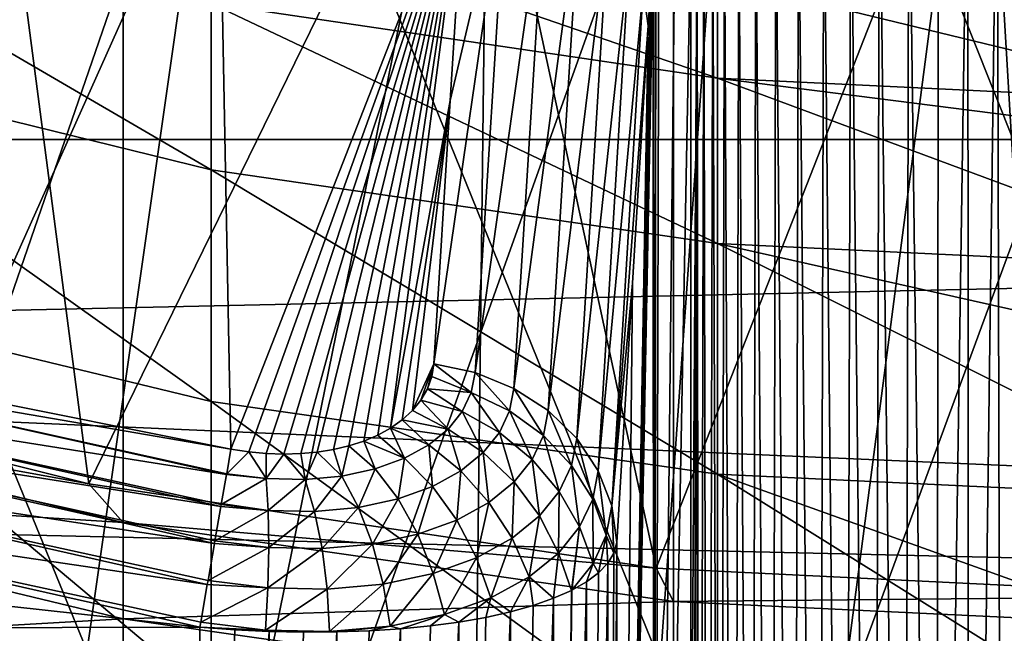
# Model space of a CAD drawing. Header units: metres. Extents: x -22 to 73, y -229 to 22.
# Tile 107 of 256: x -2.9 to -0.54, y -14.09 to -12.62. Entities that reach past the tile are written whole.
import ezdxf

# ---------------------------------------------------------------- set-up
doc = ezdxf.new("R2010")
doc.units = ezdxf.units.M
doc.layers.add('solid_509500_SW0001', color=7, linetype='CONTINUOUS')

msp = doc.modelspace()

# ---------------------------------------------------------------- linework, layer by layer
at = {"layer": 'solid_509500_SW0001'}
for points in [[(-1.330785, -10.862916, 306.002411), (0, -13.361526, 307.918732), (0, -10.824111, 306.052551)], [(-1.330785, -14.237582, 308.443176), (-1.330785, -10.862916, 306.002411), (-2.649518, -10.978977, 305.852478)], [(-1.330785, -10.862916, 306.002411), (0, -14.202125, 308.495728), (0, -13.361526, 307.918732)], [(-1.330785, -14.237582, 308.443176), (0, -14.202125, 308.495728), (-1.330785, -10.862916, 306.002411)], [(-2.649518, -14.343637, 308.286011), (-2.649518, -10.978977, 305.852478), (-3.944256, -11.171246, 305.604095)], [(-2.649518, -14.343637, 308.286011), (-1.330785, -14.237582, 308.443176), (-2.649518, -10.978977, 305.852478)], [(-3.944256, -14.519326, 308.025635), (-2.649518, -14.343637, 308.286011), (-3.944256, -11.171246, 305.604095)], [(18.430916, -12.905476), (-18.430916, -12.905476), (-19.485569, -11.250006)], [(19.485569, -11.250006), (18.430916, -12.905476), (-19.485569, -11.250006)], [(-2.355184, -11.460456, 120.188515), (-2.932623, -11.326458, 120.188515), (-3.77059, -21.384079, 120.013718)], [(-1.771698, -11.565034, 120.188515), (-2.355184, -11.460456, 120.188515), (-3.77059, -21.384079, 120.013718)], [(16.564871, -11.472904, 0.034086), (-16.047346, -12.18627, 0.034086), (15.468911, -12.912601, 0.034086)], [(-1.771698, -11.565034, 120.188515), (-3.77059, -21.384079, 120.013718), (-1.892496, -21.631334, 120.013718)], [(-1.183665, -11.639926, 120.188515), (-1.771698, -11.565034, 120.188515), (-1.892496, -21.631334, 120.013718)], [(-3.009032, -11.616614, 120.443748), (-2.731303, -13.730986, 120.443748), (-4.06397, -13.397169, 120.443748)], [(-3.009032, -11.616614, 120.443748), (-1.817867, -11.861506, 120.443748), (-2.731303, -13.730986, 120.443748)], [(-0.592593, -11.684937, 120.188515), (-1.183665, -11.639926, 120.188515), (-1.892496, -21.631334, 120.013718)], [(-0.592593, -11.684937, 120.188515), (-1.892496, -21.631334, 120.013718), (0, -21.713963, 120.013718)], [(0, -11.699954, 120.188515), (-0.592593, -11.684937, 120.188515), (0, -21.713963, 120.013718)], [(-1.225214, -15.074804, 307.202423), (-1.225214, -11.77914, 304.818817), (0, -11.742296, 304.866394)], [(0, -14.22024, 306.688843), (-1.225214, -15.074804, 307.202423), (0, -11.742296, 304.866394)], [(-2.438629, -15.175482, 307.053223), (-2.438629, -11.889318, 304.676483), (-1.225214, -11.77914, 304.818817)], [(-1.225214, -15.074804, 307.202423), (-2.438629, -15.175482, 307.053223), (-1.225214, -11.77914, 304.818817)], [(-1.817867, -11.861506, 120.443748), (-1.372323, -13.932577, 120.443748), (-2.731303, -13.730986, 120.443748)], [(-1.817867, -11.861506, 120.443748), (-0.60805, -11.984585, 120.443748), (-1.372323, -13.932577, 120.443748)], [(-3.628558, -15.3422, 306.806152), (-3.628558, -12.071769, 304.440765), (-2.438629, -11.889318, 304.676483)], [(-2.438629, -15.175482, 307.053223), (-3.628558, -15.3422, 306.806152), (-2.438629, -11.889318, 304.676483)], [(-3.053869, -13.514928, 110.75), (-3.008151, -11.968001, 108.125244), (-2.420497, -12.100546, 108.125244)], [(-0.60805, -11.984585, 120.443748), (0, -14, 120.443748), (-1.372323, -13.932577, 120.443748)], [(-0.60805, -11.984585, 120.443748), (0.60805, -11.984585, 120.443748), (0, -14, 120.443748)], [(-0.6252, -12.070863, 104.057899), (-0.555183, -12.054231, 104.035835), (-0.623051, -17.222607, 104.057137)], [(-0.555183, -12.054231, 104.035835), (-0.541658, -17.22842, 104.032219), (-0.623051, -17.222607, 104.057137)], [(-0.555183, -12.054231, 104.035835), (-0.486247, -12.042109, 104.01947), (-0.541658, -17.22842, 104.032219)], [(-0.486247, -12.042109, 104.01947), (-0.458568, -17.233259, 104.014336), (-0.541658, -17.22842, 104.032219)], [(-0.6252, -12.070863, 104.057899), (-0.623051, -17.222607, 104.057137), (-0.702151, -17.215919, 104.088943)], [(-0.695846, -12.091894, 104.086121), (-0.6252, -12.070863, 104.057899), (-0.702151, -17.215919, 104.088943)], [(-3.053869, -13.514928, 110.75), (-2.420497, -12.100546, 108.125244), (-2.390967, -13.647808, 110.75)], [(-2.390967, -13.647808, 110.75), (-2.420497, -12.100546, 108.125244), (-1.827075, -12.204254, 108.125244)], [(-0.766605, -12.117012, 104.120956), (-0.695846, -12.091894, 104.086121), (-0.702151, -17.215919, 104.088943)], [(-0.836884, -12.145741, 104.16288), (-0.766605, -12.117012, 104.120956), (-0.778385, -17.208498, 104.127449)], [(-0.766605, -12.117012, 104.120956), (-0.702151, -17.215919, 104.088943), (-0.778385, -17.208498, 104.127449)], [(-0.905513, -12.17721, 104.211975), (-0.836884, -12.145741, 104.16288), (-0.851194, -17.200483, 104.172409)], [(-0.836884, -12.145741, 104.16288), (-0.778385, -17.208498, 104.127449), (-0.851194, -17.200483, 104.172409)], [(15.468911, -12.912601, 0.034086), (-16.047346, -12.18627, 0.034086), (-14.88947, -13.576676, 0.034086)], [(-0.97081, -12.210105, 104.267662), (-0.905513, -12.17721, 104.211975), (-0.919999, -17.192038, 104.223511)], [(-0.905513, -12.17721, 104.211975), (-0.851194, -17.200483, 104.172409), (-0.919999, -17.192038, 104.223511)], [(-2.348547, -13.654048, 110.748085), (-2.390967, -13.647808, 110.75), (-1.827075, -12.204254, 108.125244)], [(-2.348547, -13.654048, 110.748085), (-1.827075, -12.204254, 108.125244), (-2.306328, -13.657872, 110.742325)], [(-2.306328, -13.657872, 110.742325), (-1.827075, -12.204254, 108.125244), (-2.264715, -13.659239, 110.732765)], [(-2.264715, -13.659239, 110.732765), (-1.827075, -12.204254, 108.125244), (-2.223965, -13.658137, 110.719437)], [(-2.223965, -13.658137, 110.719437), (-1.827075, -12.204254, 108.125244), (-2.184186, -13.654543, 110.702316)], [(-2.184186, -13.654543, 110.702316), (-1.827075, -12.204254, 108.125244), (-2.14558, -13.64841, 110.681351)], [(-2.14558, -13.64841, 110.681351), (-1.827075, -12.204254, 108.125244), (-2.108384, -13.639679, 110.656487)], [(-2.108384, -13.639679, 110.656487), (-1.827075, -12.204254, 108.125244), (-2.072887, -13.628281, 110.627647)], [(-2.072887, -13.628281, 110.627647), (-1.827075, -12.204254, 108.125244), (-2.039458, -13.614153, 110.59481)], [(-2.039458, -13.614153, 110.59481), (-1.827075, -12.204254, 108.125244), (-2.008536, -13.597259, 110.557991)], [(-1.865495, -12.811933, 109.176208), (-2.008536, -13.597259, 110.557991), (-1.827075, -12.204254, 108.125244)], [(-1.865495, -12.811933, 109.176208), (-1.827075, -12.204254, 108.125244), (-1.728217, -12.225831, 108.116219)], [(-1.031152, -12.242909, 104.328812), (-0.97081, -12.210105, 104.267662), (-0.984232, -17.183352, 104.28038)], [(-0.97081, -12.210105, 104.267662), (-0.919999, -17.192038, 104.223511), (-0.984232, -17.183352, 104.28038)], [(-1.728217, -12.225831, 108.116219), (-1.806244, -13.463715, 110.258766), (-1.90523, -13.442719, 110.267448)], [(-1.865495, -12.811933, 109.176208), (-1.728217, -12.225831, 108.116219), (-1.90523, -13.442719, 110.267448)], [(-1.728217, -12.225831, 108.116219), (-1.636086, -12.264195, 108.097237), (-1.806244, -13.463715, 110.258766)], [(-1.085425, -12.274256, 104.394127), (-1.031152, -12.242909, 104.328812), (-1.043364, -17.174622, 104.342552)], [(-1.031152, -12.242909, 104.328812), (-0.984232, -17.183352, 104.28038), (-1.043364, -17.174622, 104.342552)], [(-1.636086, -12.264195, 108.097237), (-1.713321, -13.501807, 110.23999), (-1.806244, -13.463715, 110.258766)], [(-1.636086, -12.264195, 108.097237), (-1.554486, -12.317762, 108.069092), (-1.713321, -13.501807, 110.23999)], [(-2.438629, -12.977927, 262.770935), (-2.438629, -12.579435, 260.345062), (-3.628558, -12.283897, 260.383759)], [(-3.628558, -12.685536, 262.828796), (-2.438629, -12.977927, 262.770935), (-3.628558, -12.283897, 260.383759)], [(-1.133124, -12.30316, 104.462494), (-1.085425, -12.274256, 104.394127), (-1.096923, -17.166029, 104.409523)], [(-1.085425, -12.274256, 104.394127), (-1.043364, -17.174622, 104.342552), (-1.096923, -17.166029, 104.409523)], [(-1.17411, -12.328952, 104.532974), (-1.133124, -12.30316, 104.462494), (-1.144496, -17.157766, 104.480759)], [(-1.133124, -12.30316, 104.462494), (-1.096923, -17.166029, 104.409523), (-1.144496, -17.157766, 104.480759)], [(-1.554486, -12.317762, 108.069092), (-1.630947, -13.555335, 110.211914), (-1.713321, -13.501807, 110.23999)], [(-1.554486, -12.317762, 108.069092), (-1.486785, -12.384322, 108.032951), (-1.630947, -13.555335, 110.211914)], [(-1.208404, -12.351165, 104.604668), (-1.17411, -12.328952, 104.532974), (-1.185734, -17.150021, 104.555679)], [(-1.17411, -12.328952, 104.532974), (-1.144496, -17.157766, 104.480759), (-1.185734, -17.150021, 104.555679)], [(-1.225214, -12.757904, 260.321686), (-1.225214, -12.519338, 257.886688), (-2.438629, -12.339725, 257.898376)], [(-2.438629, -12.579435, 260.345062), (-1.225214, -12.757904, 260.321686), (-2.438629, -12.339725, 257.898376)], [(-1.236238, -12.369618, 104.676926), (-1.208404, -12.351165, 104.604668), (-1.220363, -17.142941, 104.633698)], [(-1.208404, -12.351165, 104.604668), (-1.185734, -17.150021, 104.555679), (-1.220363, -17.142941, 104.633698)], [(-1.486785, -12.384322, 108.032951), (-1.562563, -13.622062, 110.17572), (-1.630947, -13.555335, 110.211914)], [(-1.486785, -12.384322, 108.032951), (-1.435778, -12.461126, 107.990295), (-1.562563, -13.622062, 110.17572)], [(-1.273844, -12.395091, 104.821716), (-1.257948, -12.38426, 104.749367), (-1.268997, -17.131323, 104.796768)], [(-1.257948, -12.38426, 104.749367), (-1.248173, -17.136665, 104.714256), (-1.268997, -17.131323, 104.796768)], [(-1.257948, -12.38426, 104.749367), (-1.236238, -12.369618, 104.676926), (-1.248173, -17.136665, 104.714256)], [(-1.236238, -12.369618, 104.676926), (-1.220363, -17.142941, 104.633698), (-1.248173, -17.136665, 104.714256)], [(-1.289257, -12.40575, 104.965103), (-1.289257, -14.764736, 104.965103), (-1.377988, -17.069614, 107.506042)], [(-1.327713, -12.419573, 106.066338), (-1.289257, -12.40575, 104.965103), (-1.377988, -17.069614, 107.506042)], [(-1.273844, -12.395091, 104.821716), (-1.289257, -17.123735, 104.965103), (-1.289257, -14.764736, 104.965103)], [(-1.273844, -12.395091, 104.821716), (-1.282712, -17.126987, 104.8806), (-1.289257, -17.123735, 104.965103)], [(-1.273844, -12.395091, 104.821716), (-1.289257, -14.764736, 104.965103), (-1.289257, -12.40575, 104.965103)], [(-1.273844, -12.395091, 104.821716), (-1.268997, -17.131323, 104.796768), (-1.282712, -17.126987, 104.8806)], [(-1.366214, -12.433308, 107.168877), (-1.327713, -12.419573, 106.066338), (-1.377988, -17.069614, 107.506042)], [(-1.372813, -12.44777, 107.357849), (-1.366214, -12.433308, 107.168877), (-1.377988, -17.069614, 107.506042)], [(-1.374992, -12.457952, 107.42025), (-1.372813, -12.44777, 107.357849), (-1.377988, -17.069614, 107.506042)], [(-1.435778, -12.461126, 107.990295), (-1.511024, -13.699202, 110.132927), (-1.562563, -13.622062, 110.17572)], [(-1.435778, -12.461126, 107.990295), (-1.40357, -12.545005, 107.942894), (-1.511024, -13.699202, 110.132927)], [(-1.379305, -12.486334, 107.543755), (-1.374992, -12.457952, 107.42025), (-1.377988, -17.069614, 107.506042)], [(-1.379305, -12.486334, 107.543755), (-1.377988, -17.069614, 107.506042), (-1.466298, -17.015234, 110.034897)], [(-1.383512, -12.525117, 107.664238), (-1.379305, -12.486334, 107.543755), (-1.466298, -17.015234, 110.034897)], [(-1.385573, -12.548376, 107.723228), (-1.383512, -12.525117, 107.664238), (-1.466298, -17.015234, 110.034897)], [(0, -12.817585, 260.313873), (0, -12.603696, 258.230591), (-1.225214, -12.519338, 257.886688)], [(-1.225214, -12.757904, 260.321686), (0, -12.817585, 260.313873), (-1.225214, -12.519338, 257.886688)], [(-1.40357, -12.545005, 107.942894), (-1.478482, -13.783533, 110.085304), (-1.511024, -13.699202, 110.132927)], [(-1.40357, -12.545005, 107.942894), (-1.391491, -12.632495, 107.892693), (-1.478482, -13.783533, 110.085304)], [(-1.391491, -12.632495, 107.892693), (-1.385573, -12.548376, 107.723228), (-1.466298, -17.015234, 110.034897)], [(-1.40357, -12.545005, 107.942894), (-1.385573, -12.548376, 107.723228), (-1.391491, -12.632495, 107.892693)], [(-1.225214, -13.154495, 262.735992), (-1.225214, -12.757904, 260.321686), (-2.438629, -12.579435, 260.345062)], [(-2.438629, -12.977927, 262.770935), (-1.225214, -13.154495, 262.735992), (-2.438629, -12.579435, 260.345062)], [(-1.478482, -13.783533, 110.085304), (-1.391491, -12.632495, 107.892693), (-1.428754, -13.249755, 108.959785)], [(-1.428754, -13.249755, 108.959785), (-1.391491, -12.632495, 107.892693), (-1.466298, -17.015234, 110.034897)], [(-2.438629, -13.533511, 265.16571), (-2.438629, -12.977927, 262.770935), (-3.628558, -12.685536, 262.828796)], [(-3.628558, -13.245508, 265.242493), (-2.438629, -13.533511, 265.16571), (-3.628558, -12.685536, 262.828796)], [(0, -12.914211, 261.002014), (0, -12.817585, 260.313873), (-1.225214, -12.757904, 260.321686)], [(0, -13.213541, 262.724304), (0, -12.914211, 261.002014), (-1.225214, -12.757904, 260.321686)], [(-1.225214, -13.154495, 262.735992), (0, -13.213541, 262.724304), (-1.225214, -12.757904, 260.321686)], [(-1.865495, -12.811933, 109.176208), (-1.980614, -13.577589, 110.517258), (-2.008536, -13.597259, 110.557991)], [(-1.865495, -12.811933, 109.176208), (-1.956235, -13.555192, 110.472801), (-1.980614, -13.577589, 110.517258)], [(-1.865495, -12.811933, 109.176208), (-1.90523, -13.442719, 110.267448), (-1.956235, -13.555192, 110.472801)], [(17.235994, -14.462728), (-17.235994, -14.462728), (-18.430916, -12.905476)], [(18.430916, -12.905476), (17.235994, -14.462728), (-18.430916, -12.905476)], [(15.468911, -12.912601, 0.034086), (-14.88947, -13.576676, 0.034086), (14.248201, -14.248201, 0.034086)], [(-1.225214, -13.70743, 265.119354), (-1.225214, -13.154495, 262.735992), (-2.438629, -12.977927, 262.770935)], [(-2.438629, -13.533511, 265.16571), (-1.225214, -13.70743, 265.119354), (-2.438629, -12.977927, 262.770935)], [(-2.465689, -14.074325, 111), (-9.72197, -14.091777, 111), (-10.975967, -13.138607, 111)], [(-3.815473, -13.769834, 111), (-2.465689, -14.074325, 111), (-10.975967, -13.138607, 111)], [(0, -13.429829, 263.742706), (0, -13.213541, 262.724304), (-1.225214, -13.154495, 262.735992)], [(0, -13.765589, 265.103851), (0, -13.429829, 263.742706), (-1.225214, -13.154495, 262.735992)], [(-1.225214, -13.70743, 265.119354), (0, -13.765589, 265.103851), (-1.225214, -13.154495, 262.735992)], [(-2.438629, -14.243829, 267.519257), (-2.438629, -13.533511, 265.16571), (-3.628558, -13.245508, 265.242493)], [(-3.628558, -13.961436, 267.614624), (-2.438629, -14.243829, 267.519257), (-3.628558, -13.245508, 265.242493)], [(-1.478482, -13.783533, 110.085304), (-1.428754, -13.249755, 108.959785), (-1.466298, -13.871448, 110.034897)], [(-1.466298, -13.871448, 110.034897), (-1.428754, -13.249755, 108.959785), (-1.466298, -17.015234, 110.034897)], [(-4.063985, -13.397164, 255.443756), (-4.06397, -13.397169, 120.443748), (-2.731303, -13.730986, 120.443748)], [(-2.731265, -13.730994, 255.443756), (-4.063985, -13.397164, 255.443756), (-2.731303, -13.730986, 120.443748)], [(-3.944256, -13.510327, 257.822083), (-4.063985, -13.397164, 255.443756), (-2.731265, -13.730994, 255.443756)], [(-3.632325, -13.434512, 110.834335), (-2.401533, -13.708119, 110.834335), (-3.65261, -13.509539, 110.904388)], [(-2.401226, -13.706366, 110.832344), (-2.401533, -13.708119, 110.834335), (-3.632325, -13.434512, 110.834335)], [(-2.390967, -13.647808, 110.75), (-2.401226, -13.706366, 110.832344), (-3.632325, -13.434512, 110.834335)], [(-3.053869, -13.514928, 110.75), (-2.390967, -13.647808, 110.75), (-3.632325, -13.434512, 110.834335)], [(-1.956235, -13.555192, 110.472801), (-1.90523, -13.442719, 110.267448), (-1.93598, -13.530207, 110.42498)], [(-1.93598, -13.530207, 110.42498), (-1.90523, -13.442719, 110.267448), (-1.920423, -13.502878, 110.374313)], [(-1.920423, -13.502878, 110.374313), (-1.90523, -13.442719, 110.267448), (-1.91006, -13.473571, 110.321533)], [(-1.91006, -13.473571, 110.321533), (-1.90523, -13.442719, 110.267448), (-1.815335, -13.51151, 110.342918)], [(-1.90523, -13.442719, 110.267448), (-1.806244, -13.463715, 110.258766), (-1.815335, -13.51151, 110.342918)], [(-1.815335, -13.51151, 110.342918), (-1.806244, -13.463715, 110.258766), (-1.72361, -13.555821, 110.335068)], [(-1.806244, -13.463715, 110.258766), (-1.713321, -13.501807, 110.23999), (-1.72361, -13.555821, 110.335068)], [(-1.920423, -13.502878, 110.374313), (-1.91006, -13.473571, 110.321533), (-1.815335, -13.51151, 110.342918)], [(-2.649518, -13.823763, 257.801666), (-3.944256, -13.510327, 257.822083), (-2.731265, -13.730994, 255.443756)], [(-3.944256, -13.742586, 260.192719), (-3.944256, -13.510327, 257.822083), (-2.649518, -13.823763, 257.801666)], [(-3.65261, -13.509539, 110.904388), (-2.414945, -13.784674, 110.904388), (-3.770957, -13.571037, 110.956734)], [(-2.414229, -13.780589, 110.901337), (-2.414945, -13.784674, 110.904388), (-3.65261, -13.509539, 110.904388)], [(-2.401533, -13.708119, 110.834335), (-2.414229, -13.780589, 110.901337), (-3.65261, -13.509539, 110.904388)], [(-1.93598, -13.530207, 110.42498), (-1.920423, -13.502878, 110.374313), (-1.836682, -13.557034, 110.426033)], [(-1.920423, -13.502878, 110.374313), (-1.815335, -13.51151, 110.342918), (-1.836682, -13.557034, 110.426033)], [(-1.836682, -13.557034, 110.426033), (-1.815335, -13.51151, 110.342918), (-1.747933, -13.607543, 110.429382)], [(-1.815335, -13.51151, 110.342918), (-1.72361, -13.555821, 110.335068), (-1.747933, -13.607543, 110.429382)], [(-1.72361, -13.555821, 110.335068), (-1.713321, -13.501807, 110.23999), (-1.642335, -13.615037, 110.316994)], [(-1.713321, -13.501807, 110.23999), (-1.630947, -13.555335, 110.211914), (-1.642335, -13.615037, 110.316994)], [(-1.225214, -14.41436, 267.46167), (-1.225214, -13.70743, 265.119354), (-2.438629, -13.533511, 265.16571)], [(-2.438629, -14.243829, 267.519257), (-1.225214, -14.41436, 267.46167), (-2.438629, -13.533511, 265.16571)], [(-1.956235, -13.555192, 110.472801), (-1.93598, -13.530207, 110.42498), (-1.870456, -13.599287, 110.506508)], [(-1.93598, -13.530207, 110.42498), (-1.836682, -13.557034, 110.426033), (-1.870456, -13.599287, 110.506508)], [(-1.980614, -13.577589, 110.517258), (-1.956235, -13.555192, 110.472801), (-1.870456, -13.599287, 110.506508)], [(-1.870456, -13.599287, 110.506508), (-1.836682, -13.557034, 110.426033), (-1.78668, -13.655883, 110.521248)], [(-1.836682, -13.557034, 110.426033), (-1.747933, -13.607543, 110.429382), (-1.78668, -13.655883, 110.521248)], [(-1.747933, -13.607543, 110.429382), (-1.72361, -13.555821, 110.335068), (-1.6694, -13.672428, 110.421562)], [(-1.72361, -13.555821, 110.335068), (-1.642335, -13.615037, 110.316994), (-1.6694, -13.672428, 110.421562)], [(-1.642335, -13.615037, 110.316994), (-1.630947, -13.555335, 110.211914), (-1.574905, -13.686686, 110.289459)], [(-1.630947, -13.555335, 110.211914), (-1.562563, -13.622062, 110.17572), (-1.574905, -13.686686, 110.289459)], [(14.248201, -14.248201, 0.034086), (-14.88947, -13.576676, 0.034086), (-13.611543, -14.857604, 0.034086)], [(-3.770957, -13.571037, 110.956734), (-2.430578, -13.873913, 110.956734), (-3.797597, -13.666913, 110.989075)], [(-2.429381, -13.867077, 110.953575), (-2.430578, -13.873913, 110.956734), (-3.770957, -13.571037, 110.956734)], [(-2.414945, -13.784674, 110.904388), (-2.429381, -13.867077, 110.953575), (-3.770957, -13.571037, 110.956734)], [(-2.008536, -13.597259, 110.557991), (-1.980614, -13.577589, 110.517258), (-1.916691, -13.637192, 110.582642)], [(-1.980614, -13.577589, 110.517258), (-1.870456, -13.599287, 110.506508), (-1.916691, -13.637192, 110.582642)], [(-2.039458, -13.614153, 110.59481), (-2.008536, -13.597259, 110.557991), (-1.975148, -13.669511, 110.652435)], [(-2.008536, -13.597259, 110.557991), (-1.916691, -13.637192, 110.582642), (-1.975148, -13.669511, 110.652435)], [(-1.916691, -13.637192, 110.582642), (-1.870456, -13.599287, 110.506508), (-1.840141, -13.699605, 110.60878)], [(-1.870456, -13.599287, 110.506508), (-1.78668, -13.655883, 110.521248), (-1.840141, -13.699605, 110.60878)], [(-1.78668, -13.655883, 110.521248), (-1.747933, -13.607543, 110.429382), (-1.712728, -13.726333, 110.523842)], [(-1.747933, -13.607543, 110.429382), (-1.6694, -13.672428, 110.421562), (-1.712728, -13.726333, 110.523842)], [(-2.108384, -13.639679, 110.656487), (-2.072887, -13.628281, 110.627647), (-2.045127, -13.694924, 110.713715)], [(-2.072887, -13.628281, 110.627647), (-2.039458, -13.614153, 110.59481), (-1.975148, -13.669511, 110.652435)], [(-2.072887, -13.628281, 110.627647), (-1.975148, -13.669511, 110.652435), (-2.045127, -13.694924, 110.713715)], [(-1.6694, -13.672428, 110.421562), (-1.642335, -13.615037, 110.316994), (-1.604361, -13.74898, 110.402893)], [(-1.642335, -13.615037, 110.316994), (-1.574905, -13.686686, 110.289459), (-1.604361, -13.74898, 110.402893)], [(-1.574905, -13.686686, 110.289459), (-1.562563, -13.622062, 110.17572), (-1.524136, -13.767776, 110.253601)], [(-1.562563, -13.622062, 110.17572), (-1.511024, -13.699202, 110.132927), (-1.524136, -13.767776, 110.253601)], [(-2.348547, -13.654048, 110.748085), (-2.401226, -13.706366, 110.832344), (-2.390967, -13.647808, 110.75)], [(-2.348547, -13.654048, 110.748085), (-2.306466, -13.718153, 110.824677), (-2.401226, -13.706366, 110.832344)], [(-2.348547, -13.654048, 110.748085), (-2.306328, -13.657872, 110.742325), (-2.306466, -13.718153, 110.824677)], [(-2.306328, -13.657872, 110.742325), (-2.264715, -13.659239, 110.732765), (-2.306466, -13.718153, 110.824677)], [(-2.264715, -13.659239, 110.732765), (-2.213354, -13.720083, 110.801697), (-2.306466, -13.718153, 110.824677)], [(-2.264715, -13.659239, 110.732765), (-2.223965, -13.658137, 110.719437), (-2.213354, -13.720083, 110.801697)], [(-2.223965, -13.658137, 110.719437), (-2.184186, -13.654543, 110.702316), (-2.213354, -13.720083, 110.801697)], [(-2.184186, -13.654543, 110.702316), (-2.125257, -13.712138, 110.764175), (-2.213354, -13.720083, 110.801697)], [(-2.184186, -13.654543, 110.702316), (-2.14558, -13.64841, 110.681351), (-2.125257, -13.712138, 110.764175)], [(-2.14558, -13.64841, 110.681351), (-2.108384, -13.639679, 110.656487), (-2.125257, -13.712138, 110.764175)], [(-2.108384, -13.639679, 110.656487), (-2.045127, -13.694924, 110.713715), (-2.125257, -13.712138, 110.764175)], [(-1.975148, -13.669511, 110.652435), (-1.916691, -13.637192, 110.582642), (-1.908317, -13.737223, 110.689682)], [(-1.916691, -13.637192, 110.582642), (-1.840141, -13.699605, 110.60878), (-1.908317, -13.737223, 110.689682)], [(-1.840141, -13.699605, 110.60878), (-1.78668, -13.655883, 110.521248), (-1.772846, -13.77537, 110.621803)], [(-1.78668, -13.655883, 110.521248), (-1.712728, -13.726333, 110.523842), (-1.772846, -13.77537, 110.621803)], [(-3.797597, -13.666913, 110.989075), (-2.44775, -13.971929, 110.989075), (-3.815473, -13.769834, 111)], [(-2.446049, -13.962219, 110.986877), (-2.44775, -13.971929, 110.989075), (-3.797597, -13.666913, 110.989075)], [(-2.430578, -13.873913, 110.956734), (-2.446049, -13.962219, 110.986877), (-3.797597, -13.666913, 110.989075)], [(-2.045127, -13.694924, 110.713715), (-1.975148, -13.669511, 110.652435), (-1.990634, -13.76707, 110.761299)], [(-1.975148, -13.669511, 110.652435), (-1.908317, -13.737223, 110.689682), (-1.990634, -13.76707, 110.761299)], [(-1.712728, -13.726333, 110.523842), (-1.6694, -13.672428, 110.421562), (-1.651688, -13.807693, 110.514183)], [(-1.6694, -13.672428, 110.421562), (-1.604361, -13.74898, 110.402893), (-1.651688, -13.807693, 110.514183)], [(-2.306466, -13.718153, 110.824677), (-2.401533, -13.708119, 110.834335), (-2.401226, -13.706366, 110.832344)], [(-2.125257, -13.712138, 110.764175), (-2.045127, -13.694924, 110.713715), (-2.085591, -13.787445, 110.820694)], [(-2.045127, -13.694924, 110.713715), (-1.990634, -13.76707, 110.761299), (-2.085591, -13.787445, 110.820694)], [(-1.908317, -13.737223, 110.689682), (-1.840141, -13.699605, 110.60878), (-1.849974, -13.817826, 110.712875)], [(-1.840141, -13.699605, 110.60878), (-1.772846, -13.77537, 110.621803), (-1.849974, -13.817826, 110.712875)], [(-1.604361, -13.74898, 110.402893), (-1.574905, -13.686686, 110.289459), (-1.555532, -13.834, 110.374153)], [(-1.574905, -13.686686, 110.289459), (-1.524136, -13.767776, 110.253601), (-1.555532, -13.834, 110.374153)], [(-1.524136, -13.767776, 110.253601), (-1.511024, -13.699202, 110.132927), (-1.49173, -13.853641, 110.208641)], [(-1.511024, -13.699202, 110.132927), (-1.478482, -13.783533, 110.085304), (-1.49173, -13.853641, 110.208641)], [(-2.306466, -13.718153, 110.824677), (-2.414229, -13.780589, 110.901337), (-2.401533, -13.708119, 110.834335)], [(-2.306466, -13.718153, 110.824677), (-2.301531, -13.794601, 110.892273), (-2.414229, -13.780589, 110.901337)], [(-2.306466, -13.718153, 110.824677), (-2.213354, -13.720083, 110.801697), (-2.301531, -13.794601, 110.892273)], [(-2.213354, -13.720083, 110.801697), (-2.190501, -13.7969, 110.865067), (-2.301531, -13.794601, 110.892273)], [(-2.213354, -13.720083, 110.801697), (-2.125257, -13.712138, 110.764175), (-2.190501, -13.7969, 110.865067)], [(-2.125257, -13.712138, 110.764175), (-2.085591, -13.787445, 110.820694), (-2.190501, -13.7969, 110.865067)], [(-1.772846, -13.77537, 110.621803), (-1.712728, -13.726333, 110.523842), (-1.717616, -13.861322, 110.621178)], [(-1.712728, -13.726333, 110.523842), (-1.651688, -13.807693, 110.514183), (-1.717616, -13.861322, 110.621178)], [(0, -14.147696, 266.4375), (0, -13.765589, 265.103851), (-1.225214, -13.70743, 265.119354)], [(0, -14.471387, 267.442413), (0, -14.147696, 266.4375), (-1.225214, -13.70743, 265.119354)], [(-1.225214, -14.41436, 267.46167), (0, -14.471387, 267.442413), (-1.225214, -13.70743, 265.119354)], [(-2.649518, -14.054026, 260.151917), (-3.944256, -13.742586, 260.192719), (-2.649518, -13.823763, 257.801666)], [(-3.944256, -14.128692, 262.543182), (-3.944256, -13.742586, 260.192719), (-2.649518, -14.054026, 260.151917)], [(-2.731265, -13.730994, 255.443756), (-2.731303, -13.730986, 120.443748), (-1.372323, -13.932577, 120.443748)], [(-1.37224, -13.932586, 255.443756), (-2.731265, -13.730994, 255.443756), (-1.372323, -13.932577, 120.443748)], [(-2.649518, -13.823763, 257.801666), (-2.731265, -13.730994, 255.443756), (-1.37224, -13.932586, 255.443756)], [(-1.990634, -13.76707, 110.761299), (-1.908317, -13.737223, 110.689682), (-1.943652, -13.851719, 110.793945)], [(-1.908317, -13.737223, 110.689682), (-1.849974, -13.817826, 110.712875), (-1.943652, -13.851719, 110.793945)], [(-1.651688, -13.807693, 110.514183), (-1.604361, -13.74898, 110.402893), (-1.606109, -13.896567, 110.492683)], [(-1.604361, -13.74898, 110.402893), (-1.555532, -13.834, 110.374153), (-1.606109, -13.896567, 110.492683)], [(-2.463537, -14.062041, 110.999847), (-2.465689, -14.074325, 111), (-3.815473, -13.769834, 111)], [(-2.44775, -13.971929, 110.989075), (-2.463537, -14.062041, 110.999847), (-3.815473, -13.769834, 111)], [(-2.085591, -13.787445, 110.820694), (-1.990634, -13.76707, 110.761299), (-2.052259, -13.874974, 110.861519)], [(-1.990634, -13.76707, 110.761299), (-1.943652, -13.851719, 110.793945), (-2.052259, -13.874974, 110.861519)], [(-1.849974, -13.817826, 110.712875), (-1.772846, -13.77537, 110.621803), (-1.802556, -13.907956, 110.721039)], [(-1.772846, -13.77537, 110.621803), (-1.717616, -13.861322, 110.621178), (-1.802556, -13.907956, 110.721039)], [(-1.555532, -13.834, 110.374153), (-1.524136, -13.767776, 110.253601), (-1.523413, -13.92149, 110.332008)], [(-1.524136, -13.767776, 110.253601), (-1.49173, -13.853641, 110.208641), (-1.523413, -13.92149, 110.332008)], [(-2.301531, -13.794601, 110.892273), (-2.429381, -13.867077, 110.953575), (-2.414945, -13.784674, 110.904388)], [(-2.301531, -13.794601, 110.892273), (-2.300167, -13.883142, 110.943237), (-2.429381, -13.867077, 110.953575)], [(-2.301531, -13.794601, 110.892273), (-2.414945, -13.784674, 110.904388), (-2.414229, -13.780589, 110.901337)], [(-2.301531, -13.794601, 110.892273), (-2.190501, -13.7969, 110.865067), (-2.300167, -13.883142, 110.943237)], [(-2.190501, -13.7969, 110.865067), (-2.172644, -13.885795, 110.912155), (-2.300167, -13.883142, 110.943237)], [(-2.190501, -13.7969, 110.865067), (-2.085591, -13.787445, 110.820694), (-2.172644, -13.885795, 110.912155)], [(-2.085591, -13.787445, 110.820694), (-2.052259, -13.874974, 110.861519), (-2.172644, -13.885795, 110.912155)], [(-1.49173, -13.853641, 110.208641), (-1.478482, -13.783533, 110.085304), (-1.473259, -13.896589, 110.122818)], [(-1.478482, -13.783533, 110.085304), (-1.466298, -13.871448, 110.034897), (-1.473259, -13.896589, 110.122818)], [(-1.330785, -14.012966, 257.789337), (-2.649518, -13.823763, 257.801666), (-1.37224, -13.932586, 255.443756)], [(-2.649518, -14.054026, 260.151917), (-2.649518, -13.823763, 257.801666), (-1.330785, -14.012966, 257.789337)], [(-1.943652, -13.851719, 110.793945), (-1.849974, -13.817826, 110.712875), (-1.906143, -13.945337, 110.810295)], [(-1.849974, -13.817826, 110.712875), (-1.802556, -13.907956, 110.721039), (-1.906143, -13.945337, 110.810295)], [(-1.717616, -13.861322, 110.621178), (-1.651688, -13.807693, 110.514183), (-1.676757, -13.953875, 110.606918)], [(-1.651688, -13.807693, 110.514183), (-1.606109, -13.896567, 110.492683), (-1.676757, -13.953875, 110.606918)], [(-1.606109, -13.896567, 110.492683), (-1.555532, -13.834, 110.374153), (-1.57546, -13.986297, 110.455513)], [(-1.555532, -13.834, 110.374153), (-1.574478, -13.985806, 110.45359), (-1.57546, -13.986297, 110.455513)], [(-1.555532, -13.834, 110.374153), (-1.523413, -13.92149, 110.332008), (-1.574478, -13.985806, 110.45359)], [(-2.300167, -13.883142, 110.943237), (-2.430578, -13.873913, 110.956734), (-2.429381, -13.867077, 110.953575)], [(-2.052259, -13.874974, 110.861519), (-1.943652, -13.851719, 110.793945), (-2.026652, -13.971069, 110.884933)], [(-1.943652, -13.851719, 110.793945), (-1.906143, -13.945337, 110.810295), (-2.026652, -13.971069, 110.884933)], [(-1.802556, -13.907956, 110.721039), (-1.717616, -13.861322, 110.621178), (-1.768041, -14.003849, 110.713837)], [(-1.717616, -13.861322, 110.621178), (-1.676757, -13.953875, 110.606918), (-1.768041, -14.003849, 110.713837)], [(-1.523413, -13.92149, 110.332008), (-1.49173, -13.853641, 110.208641), (-1.509985, -13.943994, 110.294327)], [(-1.49173, -13.853641, 110.208641), (-1.487887, -13.920839, 110.209534), (-1.509985, -13.943994, 110.294327)], [(-1.49173, -13.853641, 110.208641), (-1.473259, -13.896589, 110.122818), (-1.487887, -13.920839, 110.209534)], [(-1.486709, -17.012568, 110.203957), (-1.466298, -13.871448, 110.034897), (-1.466298, -17.015234, 110.034897)], [(-1.473259, -13.896589, 110.122818), (-1.466298, -13.871448, 110.034897), (-1.486709, -17.012568, 110.203957)], [(-2.300167, -13.883142, 110.943237), (-2.446049, -13.962219, 110.986877), (-2.430578, -13.873913, 110.956734)], [(-2.300167, -13.883142, 110.943237), (-2.302431, -13.980081, 110.975433), (-2.446049, -13.962219, 110.986877)], [(-2.300167, -13.883142, 110.943237), (-2.172644, -13.885795, 110.912155), (-2.302431, -13.980081, 110.975433)], [(-2.172644, -13.885795, 110.912155), (-2.16053, -13.983056, 110.941002), (-2.302431, -13.980081, 110.975433)], [(-2.172644, -13.885795, 110.912155), (-2.052259, -13.874974, 110.861519), (-2.16053, -13.983056, 110.941002)], [(-2.052259, -13.874974, 110.861519), (-2.026652, -13.971069, 110.884933), (-2.16053, -13.983056, 110.941002)], [(-1.906143, -13.945337, 110.810295), (-1.802556, -13.907956, 110.721039), (-1.879673, -14.044016, 110.809654)], [(-1.802556, -13.907956, 110.721039), (-1.768041, -14.003849, 110.713837), (-1.879673, -14.044016, 110.809654)], [(-1.676757, -13.953875, 110.606918), (-1.606109, -13.896567, 110.492683), (-1.618129, -14.005132, 110.530701)], [(-1.606109, -13.896567, 110.492683), (-1.57546, -13.986297, 110.455513), (-1.618129, -14.005132, 110.530701)], [(-1.487887, -13.920839, 110.209534), (-1.473259, -13.896589, 110.122818), (-1.486709, -17.012568, 110.203957)], [(-1.523413, -13.92149, 110.332008), (-1.539284, -13.965861, 110.376534), (-1.574478, -13.985806, 110.45359)], [(-1.523413, -13.92149, 110.332008), (-1.509985, -13.943994, 110.294327), (-1.539284, -13.965861, 110.376534)], [(-1.487887, -13.920839, 110.209534), (-1.486709, -17.012568, 110.203957), (-1.535548, -17.008278, 110.367203)], [(-1.509985, -13.943994, 110.294327), (-1.487887, -13.920839, 110.209534), (-1.535548, -17.008278, 110.367203)], [(-1.37224, -13.932586, 255.443756), (-1.372323, -13.932577, 120.443748), (0, -14, 120.443748)], [(-1.37224, -13.932586, 255.443756), (0, -14, 120.443748), (0, -14, 255.443756)], [(-1.330785, -14.012966, 257.789337), (-1.37224, -13.932586, 255.443756), (0, -14, 255.443756)], [(-2.438629, -15.105867, 269.821533), (-2.438629, -14.243829, 267.519257), (-3.628558, -13.961436, 267.614624)], [(-3.628558, -14.830283, 269.935089), (-2.438629, -15.105867, 269.821533), (-3.628558, -13.961436, 267.614624)], [(-2.302431, -13.980081, 110.975433), (-2.44775, -13.971929, 110.989075), (-2.446049, -13.962219, 110.986877)], [(-2.026652, -13.971069, 110.884933), (-1.906143, -13.945337, 110.810295), (-2.009839, -14.07172, 110.889977)], [(-1.906143, -13.945337, 110.810295), (-1.879673, -14.044016, 110.809654), (-2.009839, -14.07172, 110.889977)], [(-1.768041, -14.003849, 110.713837), (-1.676757, -13.953875, 110.606918), (-1.721206, -14.037489, 110.667641)], [(-1.676757, -13.953875, 110.606918), (-1.666864, -14.022235, 110.601563), (-1.721206, -14.037489, 110.667641)], [(-1.676757, -13.953875, 110.606918), (-1.618129, -14.005132, 110.530701), (-1.666864, -14.022235, 110.601563)], [(-1.539284, -13.965861, 110.376534), (-1.535548, -17.008278, 110.367203), (-1.611418, -17.00243, 110.519829)], [(-1.574478, -13.985806, 110.45359), (-1.539284, -13.965861, 110.376534), (-1.611418, -17.00243, 110.519829)], [(-1.539284, -13.965861, 110.376534), (-1.509985, -13.943994, 110.294327), (-1.535548, -17.008278, 110.367203)], [(-2.302431, -13.980081, 110.975433), (-2.463537, -14.062041, 110.999847), (-2.44775, -13.971929, 110.989075)], [(-2.302431, -13.980081, 110.975433), (-2.308229, -14.081367, 110.987518), (-2.463537, -14.062041, 110.999847)], [(-2.302431, -13.980081, 110.975433), (-2.16053, -13.983056, 110.941002), (-2.308229, -14.081367, 110.987518)], [(-2.16053, -13.983056, 110.941002), (-2.154662, -14.084623, 110.950394), (-2.308229, -14.081367, 110.987518)], [(-2.16053, -13.983056, 110.941002), (-2.026652, -13.971069, 110.884933), (-2.154662, -14.084623, 110.950394)], [(-2.026652, -13.971069, 110.884933), (-2.009839, -14.07172, 110.889977), (-2.154662, -14.084623, 110.950394)], [(-1.618129, -14.005132, 110.530701), (-1.57546, -13.986297, 110.455513), (-1.611418, -17.00243, 110.519829)], [(-1.57546, -13.986297, 110.455513), (-1.574478, -13.985806, 110.45359), (-1.611418, -17.00243, 110.519829)], [(-1.330785, -14.242025, 260.127289), (-2.649518, -14.054026, 260.151917), (-1.330785, -14.012966, 257.789337)], [(-1.879673, -14.044016, 110.809654), (-1.768041, -14.003849, 110.713837), (-1.844769, -14.062082, 110.783875)], [(-1.768041, -14.003849, 110.713837), (-1.780672, -14.050797, 110.728523), (-1.844769, -14.062082, 110.783875)], [(-1.768041, -14.003849, 110.713837), (-1.721206, -14.037489, 110.667641), (-1.780672, -14.050797, 110.728523)], [(-1.618129, -14.005132, 110.530701), (-1.611418, -17.00243, 110.519829), (-1.712127, -16.99511, 110.657379)], [(-1.666864, -14.022235, 110.601563), (-1.618129, -14.005132, 110.530701), (-1.712127, -16.99511, 110.657379)], [(-1.330785, -14.012966, 257.789337), (0, -14, 255.443756), (0, -14.076225, 257.785187)], [(-1.330785, -14.242025, 260.127289), (-1.330785, -14.012966, 257.789337), (0, -14.076225, 257.785187)], [(-1.721206, -14.037489, 110.667641), (-1.666864, -14.022235, 110.601563), (-1.712127, -16.99511, 110.657379)], [(-2.649518, -14.436815, 262.482208), (-3.944256, -14.128692, 262.543182), (-2.649518, -14.054026, 260.151917)], [(-2.649518, -14.436815, 262.482208), (-2.649518, -14.054026, 260.151917), (-1.330785, -14.242025, 260.127289)], [(-2.009839, -14.07172, 110.889977), (-1.879673, -14.044016, 110.809654), (-1.984902, -14.078333, 110.876839)], [(-1.879673, -14.044016, 110.809654), (-1.913009, -14.071278, 110.833397), (-1.984902, -14.078333, 110.876839)], [(-1.879673, -14.044016, 110.809654), (-1.844769, -14.062082, 110.783875), (-1.913009, -14.071278, 110.833397)], [(-1.844769, -14.062082, 110.783875), (-1.780672, -14.050797, 110.728523), (-1.834751, -16.986418, 110.775833)], [(-1.721206, -14.037489, 110.667641), (-1.712127, -16.99511, 110.657379), (-1.834751, -16.986418, 110.775833)], [(-1.780672, -14.050797, 110.728523), (-1.721206, -14.037489, 110.667641), (-1.834751, -16.986418, 110.775833)], [(-2.465689, -14.074325, 111), (-2.465689, -16.941525, 111), (-9.72197, -14.091777, 111)], [(-2.308229, -14.081367, 110.987518), (-2.465689, -14.074325, 111), (-2.463537, -14.062041, 110.999847)], [(-2.382065, -14.080559, 110.996498), (-2.465689, -16.941525, 111), (-2.465689, -14.074325, 111)], [(-2.308229, -14.081367, 110.987518), (-2.382065, -14.080559, 110.996498), (-2.465689, -14.074325, 111)], [(-2.382065, -14.080559, 110.996498), (-2.29923, -14.084566, 110.986046), (-2.465689, -16.941525, 111)], [(-2.308229, -14.081367, 110.987518), (-2.29923, -14.084566, 110.986046), (-2.382065, -14.080559, 110.996498)], [(-2.308229, -14.081367, 110.987518), (-2.217622, -14.086344, 110.968742), (-2.29923, -14.084566, 110.986046)], [(-2.308229, -14.081367, 110.987518), (-2.154662, -14.084623, 110.950394), (-2.217622, -14.086344, 110.968742)], [(-2.154662, -14.084623, 110.950394), (-2.009839, -14.07172, 110.889977), (-2.137688, -14.085891, 110.944679)], [(-2.009839, -14.07172, 110.889977), (-2.059955, -14.083214, 110.913994), (-2.137688, -14.085891, 110.944679)], [(-2.137688, -14.085891, 110.944679), (-2.059955, -14.083214, 110.913994), (-2.130982, -16.965546, 110.942322)], [(-1.984902, -14.078333, 110.876839), (-1.975725, -16.976503, 110.871742), (-2.130982, -16.965546, 110.942322)], [(-2.059955, -14.083214, 110.913994), (-1.984902, -14.078333, 110.876839), (-2.130982, -16.965546, 110.942322)], [(-2.009839, -14.07172, 110.889977), (-1.984902, -14.078333, 110.876839), (-2.059955, -14.083214, 110.913994)], [(-1.984902, -14.078333, 110.876839), (-1.913009, -14.071278, 110.833397), (-1.975725, -16.976503, 110.871742)], [(-1.844769, -14.062082, 110.783875), (-1.834751, -16.986418, 110.775833), (-1.975725, -16.976503, 110.871742)], [(-1.913009, -14.071278, 110.833397), (-1.844769, -14.062082, 110.783875), (-1.975725, -16.976503, 110.871742)], [(-1.330785, -14.242025, 260.127289), (0, -14.076225, 257.785187), (0, -14.109747, 258.252625)], [(-2.29923, -14.084566, 110.986046), (-2.295918, -16.953794, 110.985481), (-2.465689, -16.941525, 111)], [(-2.29923, -14.084566, 110.986046), (-2.217622, -14.086344, 110.968742), (-2.295918, -16.953794, 110.985481)], [(-2.137688, -14.085891, 110.944679), (-2.130982, -16.965546, 110.942322), (-2.295918, -16.953794, 110.985481)], [(-2.217622, -14.086344, 110.968742), (-2.137688, -14.085891, 110.944679), (-2.295918, -16.953794, 110.985481)], [(-2.154662, -14.084623, 110.950394), (-2.137688, -14.085891, 110.944679), (-2.217622, -14.086344, 110.968742)]]:
    msp.add_3dface(points, dxfattribs=at)

doc.saveas('drawing.dxf')
